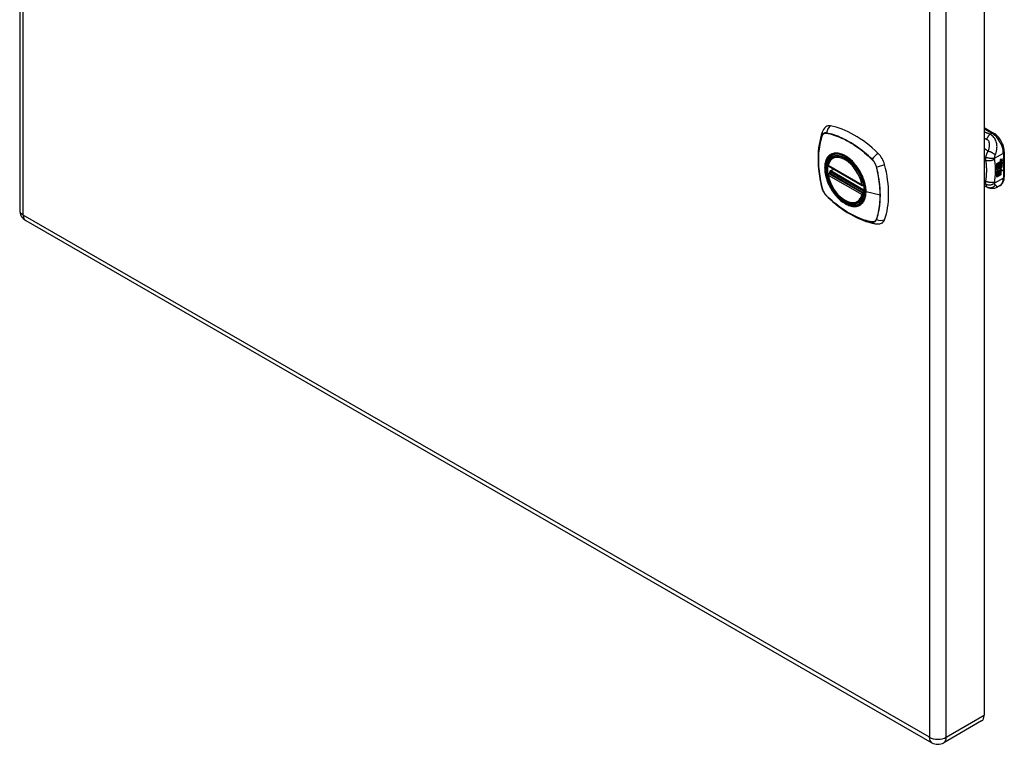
# Model space of a CAD drawing. Header units: inches. Extents: x 4 to 76.4, y 5.6 to 49.6.
# Tile 55 of 56: x 64.4 to 76.4, y 20.2 to 29. Entities that reach past the tile are written whole.
import ezdxf

# ---------------------------------------------------------------- set-up
doc = ezdxf.new("R2010")
doc.units = ezdxf.units.IN
doc.header["$LTSCALE"] = 4.856739
doc.header["$MEASUREMENT"] = 0
doc.layers.add('Visible Edges(ANSI)', color=7, linetype='Continuous', lineweight=25)
doc.layers.add('Visible Tangent Edges(ANSI)', color=7, linetype='Continuous', lineweight=25)

msp = doc.modelspace()

# ---------------------------------------------------------------- linework, layer by layer
at = {"layer": 'Visible Edges(ANSI)'}
for p, q in [((64.351, 39.368), (64.351, 26.687)), ((76.112, 33.212), (76.112, 20.531)), ((76.112, 27.692), (76.226, 27.626)), ((76.357, 27.399), (76.357, 27.093)), ((74.267, 27.33), (74.284, 27.34)), ((76.267, 27.254), (76.304, 27.275)), ((76.267, 27.239), (76.303, 27.26)), ((76.305, 27.26), (76.267, 27.238)), ((76.267, 27.235), (76.305, 27.257)), ((76.303, 27.267), (76.306, 27.268)), ((76.303, 27.26), (76.303, 27.267)), ((76.305, 27.266), (76.303, 27.267)), ((76.305, 27.26), (76.303, 27.26)), ((76.303, 27.246), (76.303, 27.256)), ((76.308, 27.268), (76.305, 27.266)), ((76.305, 27.266), (76.305, 27.26)), ((76.305, 27.257), (76.305, 27.245)), ((76.306, 27.26), (76.33, 27.269)), ((76.307, 27.268), (76.306, 27.269)), ((76.332, 27.268), (76.306, 27.259)), ((76.306, 27.265), (76.311, 27.267)), ((76.306, 27.259), (76.306, 27.265)), ((76.306, 27.256), (76.319, 27.25)), ((76.306, 27.247), (76.306, 27.256)), ((76.311, 27.269), (76.309, 27.27)), ((76.312, 27.287), (76.31, 27.287)), ((76.312, 27.289), (76.311, 27.29)), ((76.312, 27.271), (76.311, 27.272)), ((76.311, 27.267), (76.311, 27.269)), ((76.314, 27.3), (76.33, 27.306)), ((76.314, 27.282), (76.33, 27.288)), ((76.316, 27.307), (76.332, 27.312)), ((76.332, 27.305), (76.316, 27.299)), ((76.332, 27.287), (76.316, 27.281)), ((76.319, 27.25), (76.332, 27.265)), ((76.321, 27.29), (76.332, 27.294)), ((76.321, 27.272), (76.332, 27.276)), ((76.321, 27.247), (76.33, 27.257)), ((76.332, 27.256), (76.323, 27.246)), ((76.33, 27.306), (76.33, 27.312)), ((76.332, 27.305), (76.33, 27.306)), ((76.33, 27.288), (76.33, 27.294)), ((76.332, 27.287), (76.33, 27.288)), ((76.33, 27.269), (76.33, 27.275)), ((76.332, 27.268), (76.33, 27.269)), ((76.33, 27.257), (76.33, 27.263)), ((76.332, 27.256), (76.33, 27.257)), ((76.332, 27.312), (76.332, 27.305)), ((76.332, 27.294), (76.332, 27.287)), ((76.332, 27.276), (76.332, 27.268)), ((76.332, 27.265), (76.332, 27.256)), ((74.21, 27.226), (74.624, 26.988)), ((74.21, 27.13), (74.224, 27.138)), ((74.23, 27.15), (74.229, 27.153)), ((74.235, 27.164), (74.276, 27.188)), ((76.267, 27.238), (76.267, 27.254)), ((76.267, 27.221), (76.308, 27.244)), ((76.31, 27.244), (76.267, 27.219)), ((76.267, 27.217), (76.313, 27.244)), ((76.267, 27.219), (76.267, 27.235)), ((76.267, 27.202), (76.303, 27.223)), ((76.305, 27.222), (76.267, 27.201)), ((76.267, 27.18), (76.267, 27.217)), ((76.267, 27.201), (76.29, 27.194)), ((76.267, 27.201), (76.267, 27.201)), ((76.267, 27.181), (76.278, 27.181)), ((76.267, 27.147), (76.291, 27.18)), ((76.279, 27.18), (76.267, 27.18)), ((76.267, 27.163), (76.279, 27.18)), ((76.292, 27.179), (76.267, 27.144)), ((76.267, 27.09), (76.267, 27.163)), ((76.267, 27.144), (76.282, 27.153)), ((76.267, 27.144), (76.267, 27.144)), ((76.279, 27.18), (76.278, 27.181)), ((76.28, 27.1), (76.28, 27.152)), ((76.282, 27.153), (76.282, 27.099)), ((76.284, 27.154), (76.299, 27.163)), ((76.284, 27.1), (76.284, 27.154)), ((76.29, 27.194), (76.304, 27.214)), ((76.292, 27.179), (76.291, 27.18)), ((76.291, 27.18), (76.304, 27.177)), ((76.305, 27.176), (76.292, 27.179)), ((76.297, 27.11), (76.297, 27.162)), ((76.299, 27.163), (76.299, 27.109)), ((76.301, 27.193), (76.307, 27.2)), ((76.303, 27.192), (76.301, 27.193)), ((76.301, 27.172), (76.305, 27.176)), ((76.315, 27.172), (76.301, 27.172)), ((76.301, 27.164), (76.315, 27.172)), ((76.301, 27.11), (76.301, 27.164)), ((76.302, 27.173), (76.313, 27.172)), ((76.305, 27.245), (76.303, 27.246)), ((76.303, 27.235), (76.308, 27.241)), ((76.303, 27.223), (76.303, 27.235)), ((76.305, 27.235), (76.303, 27.235)), ((76.305, 27.222), (76.303, 27.223)), ((76.308, 27.199), (76.303, 27.192)), ((76.303, 27.192), (76.324, 27.187)), ((76.305, 27.176), (76.304, 27.177)), ((76.305, 27.245), (76.31, 27.244)), ((76.313, 27.244), (76.305, 27.235)), ((76.305, 27.235), (76.305, 27.222)), ((76.306, 27.247), (76.313, 27.245)), ((76.315, 27.244), (76.306, 27.247)), ((76.306, 27.234), (76.315, 27.243)), ((76.306, 27.228), (76.317, 27.241)), ((76.319, 27.24), (76.306, 27.225)), ((76.306, 27.225), (76.306, 27.234)), ((76.308, 27.199), (76.307, 27.2)), ((76.312, 27.207), (76.31, 27.208)), ((76.315, 27.244), (76.313, 27.245)), ((76.315, 27.172), (76.313, 27.172)), ((76.315, 27.243), (76.315, 27.244)), ((76.316, 27.22), (76.315, 27.221)), ((76.315, 27.183), (76.322, 27.188)), ((76.317, 27.182), (76.315, 27.183)), ((76.315, 27.12), (76.315, 27.172)), ((76.316, 27.172), (76.315, 27.172)), ((76.315, 27.172), (76.337, 27.172)), ((76.316, 27.207), (76.316, 27.22)), ((76.316, 27.172), (76.316, 27.119)), ((76.339, 27.171), (76.316, 27.172)), ((76.319, 27.24), (76.317, 27.241)), ((76.317, 27.241), (76.33, 27.235)), ((76.324, 27.187), (76.317, 27.182)), ((76.317, 27.182), (76.339, 27.171)), ((76.332, 27.234), (76.319, 27.24)), ((76.319, 27.209), (76.319, 27.228)), ((76.321, 27.208), (76.319, 27.209)), ((76.321, 27.246), (76.321, 27.247)), ((76.323, 27.246), (76.321, 27.247)), ((76.323, 27.245), (76.321, 27.246)), ((76.321, 27.228), (76.321, 27.208)), ((76.323, 27.246), (76.323, 27.245)), ((76.323, 27.245), (76.332, 27.243)), ((76.326, 27.228), (76.331, 27.231)), ((76.33, 27.235), (76.33, 27.243)), ((76.332, 27.234), (76.33, 27.235)), ((76.332, 27.243), (76.332, 27.234)), ((76.267, 27.092), (76.28, 27.1)), ((76.282, 27.099), (76.267, 27.09)), ((76.282, 27.099), (76.28, 27.1)), ((76.284, 27.102), (76.297, 27.11)), ((76.299, 27.109), (76.284, 27.1)), ((76.299, 27.109), (76.297, 27.11)), ((76.301, 27.112), (76.315, 27.12)), ((76.316, 27.119), (76.301, 27.11)), ((76.316, 27.119), (76.315, 27.12)), ((74.636, 26.988), (74.64, 26.99)), ((76.158, 26.962), (76.112, 26.98)), ((76.16, 26.961), (76.158, 26.962)), ((76.305, 26.987), (76.265, 26.964)), ((74.579, 26.788), (74.597, 26.798)), ((64.424, 26.56), (75.473, 20.197)), ((76.081, 20.464), (75.619, 20.197))]:
    msp.add_line(p, q, dxfattribs=at)
at = {"layer": 'Visible Edges(ANSI)', "flags": 128}
for points in [[(74.137, 27.639), (74.125, 27.602), (74.115, 27.564), (74.106, 27.525), (74.099, 27.486), (74.093, 27.445), (74.089, 27.404), (74.087, 27.362), (74.086, 27.319), (74.087, 27.275), (74.089, 27.231), (74.093, 27.187), (74.098, 27.142), (74.105, 27.097), (74.113, 27.051), (74.123, 27.005), (74.134, 26.959)], [(74.18, 27.702), (74.172, 27.695), (74.165, 27.687), (74.153, 27.671), (74.144, 27.655), (74.137, 27.639)], [(76.357, 27.399), (76.357, 27.415), (76.355, 27.431), (76.351, 27.448), (76.347, 27.464), (76.342, 27.481), (76.335, 27.497), (76.328, 27.513), (76.319, 27.528), (76.31, 27.543), (76.3, 27.558), (76.289, 27.572), (76.278, 27.585), (76.266, 27.596), (76.253, 27.607), (76.24, 27.617), (76.226, 27.626)], [(74.205, 27.239), (74.209, 27.254), (74.214, 27.268), (74.22, 27.281), (74.228, 27.293), (74.236, 27.304), (74.246, 27.314), (74.256, 27.323), (74.267, 27.33)], [(74.224, 27.138), (74.227, 27.14), (74.229, 27.144), (74.23, 27.147), (74.23, 27.15)], [(74.528, 27.253), (74.546, 27.231), (74.564, 27.208), (74.58, 27.183), (74.595, 27.158), (74.609, 27.133), (74.622, 27.106), (74.633, 27.079), (74.643, 27.052)], [(74.579, 26.788), (74.568, 26.782), (74.556, 26.778), (74.543, 26.775), (74.53, 26.773), (74.516, 26.772), (74.502, 26.773), (74.488, 26.775), (74.474, 26.779), (74.459, 26.783), (74.444, 26.789), (74.43, 26.796), (74.415, 26.804), (74.4, 26.813), (74.386, 26.823), (74.372, 26.834), (74.357, 26.847), (74.344, 26.86), (74.33, 26.873), (74.317, 26.888), (74.305, 26.903), (74.292, 26.919), (74.281, 26.936), (74.27, 26.953), (74.26, 26.971), (74.25, 26.989), (74.241, 27.007), (74.233, 27.025), (74.225, 27.044), (74.219, 27.063), (74.213, 27.081), (74.208, 27.1), (74.205, 27.118)], [(76.305, 26.987), (76.318, 26.996), (76.329, 27.006), (76.338, 27.019), (76.345, 27.032), (76.351, 27.047), (76.354, 27.062), (76.356, 27.077), (76.357, 27.093)], [(74.134, 26.959), (74.138, 26.944), (74.143, 26.93), (74.149, 26.917), (74.156, 26.904), (74.164, 26.891), (74.173, 26.879), (74.182, 26.868), (74.193, 26.857)], [(76.265, 26.964), (76.256, 26.959), (76.246, 26.955), (76.237, 26.952), (76.227, 26.95), (76.217, 26.949), (76.207, 26.949), (76.197, 26.95), (76.189, 26.952), (76.185, 26.952), (76.182, 26.953), (76.178, 26.954), (76.172, 26.956), (76.167, 26.958), (76.16, 26.961)], [(74.193, 26.857), (74.227, 26.824), (74.262, 26.793), (74.297, 26.763), (74.333, 26.735), (74.37, 26.708), (74.406, 26.683), (74.443, 26.659), (74.48, 26.636), (74.518, 26.616), (74.555, 26.597), (74.593, 26.58), (74.631, 26.564), (74.669, 26.55), (74.707, 26.539), (74.745, 26.529), (74.783, 26.521)], [(74.783, 26.521), (74.8, 26.519), (74.818, 26.519), (74.838, 26.521), (74.848, 26.524), (74.858, 26.527)]]:
    msp.add_lwpolyline(points, dxfattribs=at)
at = {"layer": 'Visible Edges(ANSI)'}
for centre, radius, start, end in [((74.216, 27.236), 0.0118, 166.5789, 240.064), ((74.241, 27.154), 0.0118, 119.936, 187.8207), ((74.216, 27.12), 0.0118, 119.936, 190.602), ((74.63, 26.998), 0.0118, 240.064, 299.936), ((64.497, 26.687), 0.146, 180, 240.064), ((75.546, 20.324), 0.146, 240.064, 299.936)]:
    msp.add_arc(centre, radius, start, end, dxfattribs=at)
for centre, major_axis, start_param, end_param in [((74.277, 27.554), (-0.088, 0.154), 5.827357, 6.382176), ((74.528, 26.556), (-0.639, 1.109), 5.172085, 5.827357), ((74.779, 27.265), (0.088, -0.154), 1.114968, 2.030492), ((74.423, 27.059), (-0.157, 0.273), 5.503606, 6.749051), ((76.314, 27.282), (-0.008, -0.0139), 5.599531, 6.283185), ((76.315, 27.282), (-0.008, -0.0139), 5.474827, 6.308913), ((76.31, 27.298), (0.00349, 0.00607), 1.10591, 2.348655), ((76.317, 27.301), (-0.0082, -0.0142), 5.490247, 6.612005), ((76.31, 27.28), (0.00337, 0.00586), 1.080045, 2.345144), ((76.317, 27.283), (-0.008, -0.0139), 5.486737, 6.497871), ((76.316, 27.302), (-0.0082, -0.0142), 0.086325, 0.32882), ((76.315, 27.284), (-0.008, -0.0139), 0.088333, 0.214686), ((76.313, 27.29), (0.0096, 0.0166), 0.591478, 1.10591), ((76.312, 27.295), (0.002, 0.00347), 1.194468, 2.460773), ((76.315, 27.297), (-0.00419, -0.00728), 5.602365, 6.283185), ((76.313, 27.271), (0.0096, 0.0166), 0.846591, 1.080045), ((76.312, 27.277), (0.002, 0.00347), 1.194614, 2.459504), ((76.315, 27.279), (-0.00419, -0.00728), 5.601097, 6.283185), ((76.313, 27.294), (-0.002, -0.00347), 4.33606, 5.602365), ((76.313, 27.276), (-0.002, -0.00347), 4.336206, 5.601097), ((76.313, 27.293), (0.00409, 0.00711), 0.608795, 1.194468), ((76.316, 27.297), (-0.00419, -0.00728), 5.602365, 6.501309), ((76.313, 27.274), (0.00409, 0.00711), 0.608932, 1.194614), ((76.316, 27.278), (-0.00419, -0.00728), 5.601097, 6.50115), ((76.315, 27.292), (-0.00409, -0.00711), 3.750388, 4.33606), ((76.315, 27.274), (-0.00409, -0.00711), 3.750524, 4.336206), ((76.325, 27.317), (-0.0155, -0.0269), 0.234705, 0.623342), ((76.325, 27.299), (-0.0155, -0.0269), 0.217964, 0.608932), ((74.423, 27.059), (-0.157, 0.273), 0.593057, 1.013697), ((74.041, 27.4), (-0.639, 1.109), 3.601288, 4.256561), ((76.318, 27.219), (-0.011, -0.0191), 5.44239, 6.249461), ((76.32, 27.218), (-0.011, -0.0191), 5.27034, 6.249461), ((76.32, 27.218), (-0.0099, -0.0173), 5.328451, 6.266738), ((76.313, 27.216), (0.00506, 0.00878), 1.199629, 2.268394), ((76.313, 27.215), (-0.00364, -0.00633), 4.818058, 5.834093), ((76.313, 27.215), (0.00318, 0.00552), 0.285255, 1.676465), ((76.315, 27.214), (-0.00364, -0.00633), 4.818058, 5.834093), ((76.316, 27.217), (-0.00559, -0.00971), 5.834093, 6.283185), ((76.322, 27.225), (-0.0132, -0.023), 0.05511, 0.723506), ((76.323, 27.224), (-0.0132, -0.023), 6.266738, 7.006692), ((76.315, 27.211), (0.0094, 0.0163), 0.3673, 1.199629), ((76.317, 27.217), (-0.00559, -0.00971), 5.834093, 6.944434), ((76.314, 27.214), (0.00318, 0.00552), 0.285255, 1.676465), ((76.321, 27.213), (0.0066, 0.0114), 3.865099, 5.348557), ((76.322, 27.214), (0.00319, 0.00555), 3.637533, 5.053908), ((76.322, 27.213), (-0.0066, -0.0114), 0.723506, 2.206964), ((76.313, 27.214), (0.0102, 0.0177), 5.053908, 5.889616), ((76.302, 27.206), (0.0202, 0.0351), 5.348557, 5.747216), ((76.303, 27.205), (-0.0202, -0.0351), 2.206964, 2.656801), ((74.423, 27.059), (0.157, -0.273), 5.81732, 7.062765), ((74.779, 26.685), (0.088, -0.154), 6.184194, 6.742881), ((76.008, 20.59), (0.073, -0.127), 0, 0.787332)]:
    msp.add_ellipse(centre, major_axis=major_axis, ratio=0.578093, start_param=start_param, end_param=end_param, dxfattribs=at)
msp.add_ellipse((74.42, 27.057), major_axis=(-0.16, 0.277), ratio=0.578093, dxfattribs=at)
at = {"layer": 'Visible Tangent Edges(ANSI)'}
for p, q in [((64.393, 26.627), (64.393, 39.308)), ((75.443, 32.945), (75.443, 20.264)), ((75.649, 20.264), (75.649, 32.945)), ((74.189, 27.624), (74.189, 27.624)), ((76.112, 27.679), (76.206, 27.624)), ((76.206, 27.624), (76.183, 27.611)), ((74.137, 27.594), (74.137, 27.594)), ((76.238, 27.321), (76.346, 27.383)), ((76.346, 27.383), (76.346, 27.077)), ((74.743, 27.305), (74.744, 27.305)), ((76.112, 27.306), (76.127, 27.295)), ((76.311, 27.292), (76.309, 27.293)), ((76.311, 27.274), (76.309, 27.275)), ((76.312, 27.297), (76.311, 27.298)), ((76.312, 27.278), (76.311, 27.279)), ((76.316, 27.299), (76.314, 27.3)), ((76.316, 27.281), (76.314, 27.282)), ((74.622, 26.993), (74.208, 27.232)), ((74.216, 27.13), (74.228, 27.136)), ((74.228, 27.136), (74.641, 26.898)), ((74.645, 26.914), (74.236, 27.149)), ((74.241, 27.164), (74.28, 27.186)), ((74.646, 26.931), (74.241, 27.164)), ((74.795, 27.215), (74.796, 27.215)), ((76.311, 27.215), (76.309, 27.216)), ((76.31, 27.209), (76.309, 27.21)), ((76.322, 27.202), (76.32, 27.202)), ((76.332, 27.216), (76.33, 27.217)), ((74.208, 27.115), (74.622, 26.877)), ((74.63, 26.892), (74.216, 27.13)), ((76.127, 27.042), (76.112, 27.049)), ((76.346, 27.077), (76.238, 27.015)), ((74.137, 26.953), (74.137, 26.953)), ((74.641, 26.898), (74.63, 26.892)), ((74.639, 26.996), (74.638, 26.996)), ((74.842, 26.868), (74.671, 26.911)), ((74.189, 26.863), (74.189, 26.863)), ((74.638, 26.875), (74.64, 26.876)), ((75.443, 20.264), (64.393, 26.627)), ((74.744, 26.544), (74.743, 26.544)), ((74.796, 26.574), (74.795, 26.574)), ((75.649, 20.264), (76.112, 20.531))]:
    msp.add_line(p, q, dxfattribs=at)
at = {"layer": 'Visible Tangent Edges(ANSI)', "flags": 128}
for points in [[(74.189, 27.627), (74.186, 27.627), (74.183, 27.628), (74.18, 27.628), (74.177, 27.628), (74.174, 27.628), (74.172, 27.627), (74.169, 27.627), (74.166, 27.626), (74.164, 27.625), (74.161, 27.624), (74.159, 27.623), (74.157, 27.622), (74.154, 27.621), (74.152, 27.619), (74.15, 27.618), (74.148, 27.616), (74.146, 27.614), (74.145, 27.612), (74.143, 27.609), (74.141, 27.607), (74.14, 27.604), (74.139, 27.602), (74.137, 27.599), (74.136, 27.596)], [(74.137, 27.594), (74.138, 27.597), (74.139, 27.6), (74.141, 27.602), (74.142, 27.605), (74.144, 27.607), (74.145, 27.609), (74.147, 27.611), (74.149, 27.613), (74.151, 27.615), (74.153, 27.617), (74.155, 27.618), (74.157, 27.62), (74.159, 27.621), (74.162, 27.622), (74.164, 27.623), (74.167, 27.624), (74.169, 27.624), (74.172, 27.625), (74.175, 27.625), (74.177, 27.625), (74.18, 27.625), (74.183, 27.625), (74.186, 27.625), (74.189, 27.624)], [(74.745, 27.307), (74.723, 27.328), (74.7, 27.348), (74.677, 27.369), (74.654, 27.388), (74.631, 27.407), (74.607, 27.425), (74.584, 27.443), (74.561, 27.46), (74.537, 27.476), (74.513, 27.491), (74.49, 27.506), (74.466, 27.52), (74.443, 27.533), (74.419, 27.545), (74.396, 27.557), (74.372, 27.568), (74.349, 27.578), (74.326, 27.587), (74.303, 27.596), (74.28, 27.604), (74.257, 27.611), (74.234, 27.617), (74.211, 27.622), (74.189, 27.627)], [(74.189, 27.624), (74.211, 27.62), (74.234, 27.615), (74.257, 27.609), (74.279, 27.602), (74.302, 27.594), (74.326, 27.586), (74.349, 27.576), (74.372, 27.566), (74.395, 27.555), (74.419, 27.544), (74.442, 27.531), (74.466, 27.518), (74.489, 27.504), (74.513, 27.49), (74.536, 27.474), (74.56, 27.458), (74.583, 27.441), (74.607, 27.424), (74.63, 27.406), (74.653, 27.387), (74.676, 27.367), (74.699, 27.347), (74.721, 27.326), (74.743, 27.305)], [(76.183, 27.611), (76.18, 27.612), (76.178, 27.613), (76.175, 27.614), (76.172, 27.615), (76.169, 27.617), (76.166, 27.618), (76.163, 27.619), (76.16, 27.62), (76.157, 27.621), (76.154, 27.623), (76.151, 27.624), (76.148, 27.625), (76.145, 27.626), (76.142, 27.627), (76.139, 27.628), (76.136, 27.63), (76.133, 27.631), (76.13, 27.632), (76.127, 27.633), (76.124, 27.634), (76.121, 27.636), (76.118, 27.637), (76.115, 27.638), (76.112, 27.639)], [(74.136, 27.596), (74.129, 27.574), (74.122, 27.552), (74.116, 27.529), (74.111, 27.506), (74.106, 27.481), (74.102, 27.457), (74.098, 27.432), (74.096, 27.406), (74.093, 27.38), (74.092, 27.354), (74.091, 27.327), (74.091, 27.3), (74.091, 27.273), (74.092, 27.245), (74.093, 27.217), (74.096, 27.189), (74.099, 27.16), (74.102, 27.131), (74.106, 27.102), (74.111, 27.073), (74.116, 27.043), (74.122, 27.013), (74.129, 26.983), (74.136, 26.953)], [(74.137, 26.953), (74.13, 26.983), (74.123, 27.013), (74.117, 27.043), (74.112, 27.072), (74.107, 27.101), (74.103, 27.131), (74.099, 27.159), (74.096, 27.188), (74.094, 27.216), (74.092, 27.244), (74.091, 27.272), (74.091, 27.3), (74.091, 27.327), (74.092, 27.353), (74.094, 27.379), (74.096, 27.405), (74.099, 27.431), (74.103, 27.456), (74.107, 27.48), (74.112, 27.504), (74.117, 27.527), (74.123, 27.55), (74.13, 27.572), (74.137, 27.594)], [(76.112, 27.564), (76.113, 27.563), (76.114, 27.563), (76.115, 27.562), (76.116, 27.562), (76.118, 27.561), (76.119, 27.561), (76.12, 27.56), (76.121, 27.56), (76.122, 27.559), (76.124, 27.559), (76.125, 27.558), (76.126, 27.558), (76.127, 27.557), (76.128, 27.557), (76.13, 27.556), (76.131, 27.556), (76.132, 27.555), (76.133, 27.555), (76.135, 27.555), (76.136, 27.554), (76.137, 27.554), (76.138, 27.553), (76.139, 27.553), (76.141, 27.552)], [(76.183, 27.611), (76.182, 27.609), (76.18, 27.607), (76.178, 27.606), (76.176, 27.604), (76.174, 27.602), (76.172, 27.6), (76.17, 27.598), (76.168, 27.595), (76.166, 27.593), (76.164, 27.591), (76.162, 27.588), (76.16, 27.586), (76.159, 27.583), (76.157, 27.581), (76.155, 27.578), (76.153, 27.575), (76.152, 27.573), (76.15, 27.57), (76.148, 27.567), (76.147, 27.564), (76.145, 27.561), (76.144, 27.558), (76.142, 27.555), (76.141, 27.552)], [(76.141, 27.552), (76.146, 27.549), (76.152, 27.546), (76.156, 27.542), (76.16, 27.537), (76.164, 27.531), (76.167, 27.526), (76.169, 27.52), (76.17, 27.513), (76.172, 27.507), (76.172, 27.5), (76.173, 27.494), (76.173, 27.487), (76.173, 27.481), (76.173, 27.474), (76.172, 27.467), (76.172, 27.46), (76.171, 27.454), (76.169, 27.447), (76.168, 27.44), (76.167, 27.433), (76.165, 27.426), (76.163, 27.42), (76.161, 27.413), (76.158, 27.406)], [(76.247, 27.358), (76.25, 27.367), (76.253, 27.376), (76.256, 27.385), (76.259, 27.394), (76.261, 27.403), (76.263, 27.412), (76.265, 27.422), (76.267, 27.432), (76.268, 27.442), (76.268, 27.452), (76.269, 27.463), (76.268, 27.474), (76.267, 27.485), (76.265, 27.497), (76.262, 27.509), (76.258, 27.521), (76.253, 27.534), (76.247, 27.547), (76.24, 27.559), (76.231, 27.571), (76.221, 27.583), (76.209, 27.594), (76.197, 27.603), (76.183, 27.611)], [(74.668, 26.913), (74.662, 26.855), (74.645, 26.806), (74.618, 26.769), (74.581, 26.745), (74.537, 26.735), (74.488, 26.74), (74.435, 26.76), (74.381, 26.794), (74.33, 26.839), (74.282, 26.895), (74.241, 26.958), (74.208, 27.025), (74.185, 27.094), (74.172, 27.162), (74.171, 27.225), (74.181, 27.279), (74.202, 27.324), (74.234, 27.356), (74.273, 27.374), (74.32, 27.378), (74.371, 27.367), (74.424, 27.341), (74.478, 27.303), (74.528, 27.253)], [(74.579, 27.188), (74.568, 27.205), (74.556, 27.221), (74.543, 27.237), (74.531, 27.253), (74.517, 27.268), (74.504, 27.282), (74.49, 27.295), (74.476, 27.307), (74.462, 27.319), (74.448, 27.329), (74.433, 27.339), (74.418, 27.348), (74.404, 27.356), (74.389, 27.363), (74.375, 27.369), (74.361, 27.374), (74.347, 27.377), (74.333, 27.38), (74.319, 27.382), (74.306, 27.382), (74.293, 27.382), (74.281, 27.38), (74.269, 27.377), (74.257, 27.373)], [(76.158, 27.406), (76.156, 27.407), (76.154, 27.409), (76.152, 27.41), (76.151, 27.411), (76.149, 27.413), (76.147, 27.414), (76.145, 27.415), (76.143, 27.417), (76.141, 27.418), (76.139, 27.419), (76.137, 27.421), (76.135, 27.422), (76.133, 27.423), (76.131, 27.425), (76.129, 27.426), (76.127, 27.428), (76.125, 27.429), (76.123, 27.43), (76.121, 27.432), (76.119, 27.433), (76.117, 27.434), (76.115, 27.436), (76.113, 27.437), (76.112, 27.438)], [(76.158, 27.406), (76.157, 27.403), (76.155, 27.4), (76.153, 27.397), (76.152, 27.394), (76.15, 27.391), (76.149, 27.388), (76.147, 27.386), (76.146, 27.383), (76.144, 27.38), (76.143, 27.377), (76.142, 27.374), (76.141, 27.37), (76.139, 27.367), (76.138, 27.364), (76.137, 27.36), (76.136, 27.357), (76.134, 27.354), (76.133, 27.35), (76.133, 27.347), (76.132, 27.344), (76.131, 27.34), (76.13, 27.337), (76.129, 27.334), (76.129, 27.331)], [(76.247, 27.358), (76.244, 27.361), (76.242, 27.363), (76.239, 27.365), (76.237, 27.368), (76.234, 27.37), (76.23, 27.372), (76.227, 27.375), (76.223, 27.377), (76.22, 27.379), (76.216, 27.382), (76.212, 27.384), (76.208, 27.386), (76.204, 27.389), (76.199, 27.391), (76.195, 27.393), (76.191, 27.395), (76.187, 27.396), (76.182, 27.398), (76.178, 27.4), (76.174, 27.401), (76.17, 27.403), (76.166, 27.404), (76.162, 27.405), (76.158, 27.406)], [(74.224, 27.354), (74.215, 27.346), (74.207, 27.337), (74.199, 27.327), (74.193, 27.316), (74.186, 27.305), (74.181, 27.292), (74.177, 27.279), (74.173, 27.265), (74.17, 27.25), (74.168, 27.234), (74.167, 27.218), (74.166, 27.202), (74.167, 27.185), (74.168, 27.167), (74.17, 27.149), (74.173, 27.131), (74.177, 27.113), (74.181, 27.094), (74.187, 27.075), (74.193, 27.056), (74.199, 27.038), (74.207, 27.019), (74.215, 27), (74.224, 26.982)], [(74.257, 27.373), (74.256, 27.373), (74.254, 27.372), (74.253, 27.372), (74.251, 27.371), (74.25, 27.37), (74.248, 27.37), (74.247, 27.369), (74.246, 27.368), (74.244, 27.367), (74.243, 27.367), (74.241, 27.366), (74.24, 27.365), (74.239, 27.364), (74.237, 27.363), (74.236, 27.363), (74.234, 27.362), (74.233, 27.361), (74.232, 27.36), (74.23, 27.359), (74.229, 27.358), (74.228, 27.357), (74.227, 27.356), (74.225, 27.355), (74.224, 27.354)], [(74.744, 27.305), (74.747, 27.302), (74.75, 27.299), (74.753, 27.296), (74.755, 27.292), (74.758, 27.289), (74.761, 27.286), (74.763, 27.282), (74.766, 27.278), (74.769, 27.275), (74.771, 27.271), (74.773, 27.267), (74.776, 27.263), (74.778, 27.26), (74.78, 27.256), (74.782, 27.252), (74.784, 27.248), (74.786, 27.244), (74.787, 27.24), (74.789, 27.236), (74.79, 27.231), (74.792, 27.227), (74.793, 27.223), (74.794, 27.219), (74.795, 27.215)], [(74.798, 27.215), (74.797, 27.219), (74.795, 27.224), (74.794, 27.228), (74.793, 27.232), (74.791, 27.236), (74.789, 27.24), (74.788, 27.244), (74.786, 27.248), (74.784, 27.253), (74.782, 27.257), (74.78, 27.261), (74.778, 27.265), (74.775, 27.268), (74.773, 27.272), (74.77, 27.276), (74.768, 27.28), (74.765, 27.283), (74.762, 27.287), (74.76, 27.291), (74.757, 27.294), (74.754, 27.297), (74.751, 27.3), (74.748, 27.304), (74.745, 27.307)], [(76.129, 27.331), (76.128, 27.329), (76.128, 27.327), (76.128, 27.326), (76.128, 27.324), (76.127, 27.322), (76.127, 27.321), (76.127, 27.319), (76.127, 27.317), (76.127, 27.316), (76.127, 27.314), (76.127, 27.313), (76.126, 27.311), (76.126, 27.31), (76.126, 27.308), (76.126, 27.307), (76.126, 27.306), (76.126, 27.304), (76.127, 27.303), (76.127, 27.302), (76.127, 27.3), (76.127, 27.299), (76.127, 27.298), (76.127, 27.296), (76.127, 27.295)], [(76.238, 27.308), (76.234, 27.306), (76.231, 27.303), (76.227, 27.301), (76.223, 27.299), (76.218, 27.296), (76.214, 27.294), (76.209, 27.293), (76.204, 27.291), (76.199, 27.29), (76.193, 27.288), (76.188, 27.287), (76.183, 27.287), (76.177, 27.286), (76.172, 27.286), (76.167, 27.286), (76.161, 27.286), (76.156, 27.286), (76.152, 27.287), (76.147, 27.288), (76.142, 27.289), (76.138, 27.29), (76.134, 27.292), (76.131, 27.293), (76.127, 27.295)], [(76.127, 27.295), (76.128, 27.292), (76.129, 27.288), (76.13, 27.285), (76.13, 27.281), (76.131, 27.277), (76.131, 27.274), (76.132, 27.27), (76.133, 27.267), (76.133, 27.263), (76.134, 27.26), (76.134, 27.256), (76.135, 27.252), (76.135, 27.249), (76.135, 27.245), (76.136, 27.241), (76.136, 27.237), (76.137, 27.234), (76.137, 27.23), (76.137, 27.226), (76.138, 27.222), (76.138, 27.218), (76.138, 27.215), (76.138, 27.211), (76.138, 27.207)], [(76.238, 27.321), (76.235, 27.32), (76.231, 27.319), (76.228, 27.319), (76.223, 27.318), (76.219, 27.318), (76.215, 27.317), (76.21, 27.317), (76.205, 27.317), (76.2, 27.317), (76.195, 27.317), (76.19, 27.317), (76.184, 27.318), (76.179, 27.318), (76.174, 27.319), (76.169, 27.32), (76.164, 27.321), (76.159, 27.322), (76.154, 27.323), (76.149, 27.324), (76.144, 27.325), (76.14, 27.327), (76.136, 27.328), (76.132, 27.33), (76.129, 27.331)], [(76.238, 27.308), (76.238, 27.309), (76.238, 27.309), (76.237, 27.31), (76.237, 27.31), (76.237, 27.31), (76.237, 27.311), (76.237, 27.311), (76.237, 27.312), (76.237, 27.312), (76.237, 27.313), (76.237, 27.313), (76.237, 27.314), (76.237, 27.315), (76.237, 27.315), (76.237, 27.316), (76.237, 27.316), (76.237, 27.317), (76.238, 27.317), (76.238, 27.318), (76.238, 27.319), (76.238, 27.319), (76.238, 27.32), (76.238, 27.32), (76.238, 27.321)], [(76.238, 27.321), (76.238, 27.323), (76.239, 27.324), (76.239, 27.326), (76.239, 27.328), (76.239, 27.33), (76.24, 27.331), (76.24, 27.333), (76.24, 27.335), (76.241, 27.337), (76.241, 27.338), (76.241, 27.34), (76.242, 27.342), (76.242, 27.343), (76.242, 27.345), (76.243, 27.346), (76.243, 27.348), (76.244, 27.349), (76.244, 27.351), (76.244, 27.352), (76.245, 27.353), (76.245, 27.355), (76.246, 27.356), (76.246, 27.357), (76.247, 27.358)], [(76.238, 27.027), (76.24, 27.04), (76.242, 27.053), (76.243, 27.065), (76.245, 27.078), (76.246, 27.09), (76.247, 27.103), (76.248, 27.115), (76.249, 27.127), (76.25, 27.139), (76.25, 27.151), (76.25, 27.163), (76.251, 27.175), (76.25, 27.187), (76.25, 27.199), (76.25, 27.21), (76.249, 27.221), (76.248, 27.233), (76.247, 27.244), (76.246, 27.255), (76.245, 27.266), (76.243, 27.277), (76.242, 27.287), (76.24, 27.298), (76.238, 27.308)], [(74.224, 27.138), (74.224, 27.138), (74.224, 27.138), (74.224, 27.138), (74.224, 27.138), (74.224, 27.138), (74.224, 27.138), (74.224, 27.138), (74.224, 27.138), (74.224, 27.138), (74.224, 27.138), (74.224, 27.138), (74.224, 27.138), (74.224, 27.138), (74.224, 27.138), (74.224, 27.138), (74.224, 27.138), (74.224, 27.138), (74.224, 27.138), (74.224, 27.138), (74.224, 27.138), (74.224, 27.138), (74.224, 27.138), (74.224, 27.138), (74.224, 27.138)], [(74.224, 27.138), (74.224, 27.138), (74.224, 27.138), (74.224, 27.138), (74.224, 27.138), (74.224, 27.138), (74.224, 27.138), (74.224, 27.138), (74.224, 27.138), (74.224, 27.138), (74.224, 27.138), (74.224, 27.138), (74.224, 27.138), (74.224, 27.138), (74.225, 27.138), (74.225, 27.138), (74.225, 27.138), (74.225, 27.138), (74.225, 27.137), (74.225, 27.137), (74.225, 27.137), (74.226, 27.137), (74.226, 27.137), (74.226, 27.137), (74.226, 27.137)], [(74.226, 27.137), (74.226, 27.137), (74.226, 27.137), (74.226, 27.137), (74.226, 27.137), (74.226, 27.137), (74.226, 27.137), (74.227, 27.137), (74.227, 27.137), (74.227, 27.137), (74.227, 27.137), (74.227, 27.137), (74.227, 27.137), (74.227, 27.137), (74.227, 27.137), (74.227, 27.137), (74.227, 27.137), (74.227, 27.137), (74.227, 27.137), (74.227, 27.137), (74.227, 27.137), (74.227, 27.137), (74.227, 27.137), (74.227, 27.136), (74.228, 27.136)], [(74.23, 27.151), (74.23, 27.151), (74.23, 27.151), (74.23, 27.151), (74.23, 27.151), (74.23, 27.151), (74.23, 27.151), (74.23, 27.151), (74.23, 27.151), (74.23, 27.151), (74.23, 27.151), (74.23, 27.151), (74.23, 27.151), (74.23, 27.151), (74.23, 27.151), (74.23, 27.151), (74.23, 27.151), (74.23, 27.151), (74.23, 27.15), (74.23, 27.15), (74.23, 27.15), (74.23, 27.15), (74.23, 27.15), (74.23, 27.15), (74.23, 27.15)], [(74.233, 27.151), (74.233, 27.151), (74.232, 27.151), (74.232, 27.151), (74.232, 27.151), (74.232, 27.151), (74.232, 27.151), (74.232, 27.151), (74.231, 27.151), (74.231, 27.151), (74.231, 27.151), (74.231, 27.151), (74.231, 27.151), (74.231, 27.151), (74.231, 27.151), (74.231, 27.151), (74.23, 27.151), (74.23, 27.151), (74.23, 27.151), (74.23, 27.151), (74.23, 27.151), (74.23, 27.151), (74.23, 27.151), (74.23, 27.151), (74.23, 27.151)], [(74.236, 27.149), (74.236, 27.149), (74.236, 27.149), (74.235, 27.15), (74.235, 27.15), (74.235, 27.15), (74.235, 27.15), (74.235, 27.15), (74.235, 27.15), (74.235, 27.15), (74.235, 27.15), (74.234, 27.15), (74.234, 27.15), (74.234, 27.15), (74.234, 27.15), (74.234, 27.15), (74.234, 27.15), (74.234, 27.15), (74.234, 27.15), (74.233, 27.151), (74.233, 27.151), (74.233, 27.151), (74.233, 27.151), (74.233, 27.151), (74.233, 27.151)], [(74.612, 27.131), (74.611, 27.133), (74.61, 27.135), (74.609, 27.138), (74.607, 27.14), (74.606, 27.143), (74.605, 27.145), (74.603, 27.148), (74.602, 27.15), (74.601, 27.153), (74.599, 27.155), (74.598, 27.157), (74.597, 27.16), (74.595, 27.162), (74.594, 27.165), (74.592, 27.167), (74.591, 27.169), (74.589, 27.172), (74.588, 27.174), (74.587, 27.176), (74.585, 27.179), (74.584, 27.181), (74.582, 27.183), (74.581, 27.186), (74.579, 27.188)], [(74.796, 27.215), (74.799, 27.2), (74.803, 27.185), (74.806, 27.17), (74.81, 27.155), (74.813, 27.14), (74.816, 27.125), (74.818, 27.11), (74.821, 27.096), (74.824, 27.081), (74.826, 27.066), (74.828, 27.052), (74.83, 27.037), (74.832, 27.023), (74.834, 27.008), (74.835, 26.994), (74.837, 26.979), (74.838, 26.965), (74.839, 26.951), (74.84, 26.937), (74.84, 26.923), (74.841, 26.909), (74.841, 26.895), (74.842, 26.881), (74.842, 26.868)], [(74.798, 26.573), (74.805, 26.594), (74.811, 26.617), (74.817, 26.639), (74.823, 26.663), (74.828, 26.687), (74.832, 26.712), (74.835, 26.737), (74.838, 26.762), (74.84, 26.788), (74.842, 26.814), (74.843, 26.841), (74.843, 26.868), (74.843, 26.895), (74.842, 26.923), (74.84, 26.951), (74.838, 26.98), (74.835, 27.008), (74.832, 27.037), (74.827, 27.067), (74.823, 27.096), (74.817, 27.126), (74.811, 27.155), (74.805, 27.185), (74.798, 27.215)], [(76.138, 27.143), (76.138, 27.139), (76.138, 27.134), (76.138, 27.13), (76.138, 27.126), (76.137, 27.122), (76.137, 27.118), (76.137, 27.114), (76.136, 27.11), (76.136, 27.105), (76.135, 27.101), (76.135, 27.097), (76.135, 27.093), (76.134, 27.089), (76.134, 27.084), (76.133, 27.08), (76.133, 27.076), (76.132, 27.072), (76.131, 27.068), (76.131, 27.063), (76.13, 27.059), (76.13, 27.055), (76.129, 27.05), (76.128, 27.046), (76.127, 27.042)], [(76.138, 27.207), (76.139, 27.204), (76.139, 27.202), (76.139, 27.199), (76.139, 27.196), (76.139, 27.194), (76.139, 27.191), (76.139, 27.189), (76.139, 27.186), (76.139, 27.183), (76.139, 27.181), (76.139, 27.178), (76.139, 27.175), (76.139, 27.173), (76.139, 27.17), (76.139, 27.167), (76.139, 27.164), (76.139, 27.162), (76.139, 27.159), (76.139, 27.156), (76.139, 27.154), (76.139, 27.151), (76.139, 27.148), (76.139, 27.145), (76.138, 27.143)], [(74.671, 26.911), (74.671, 26.92), (74.67, 26.928), (74.67, 26.937), (74.669, 26.946), (74.668, 26.955), (74.667, 26.964), (74.666, 26.973), (74.664, 26.982), (74.662, 26.991), (74.66, 27), (74.658, 27.009), (74.656, 27.019), (74.653, 27.028), (74.65, 27.037), (74.647, 27.047), (74.644, 27.056), (74.641, 27.066), (74.637, 27.075), (74.634, 27.084), (74.63, 27.094), (74.626, 27.103), (74.621, 27.112), (74.617, 27.121), (74.612, 27.131)], [(74.643, 27.052), (74.645, 27.046), (74.647, 27.04), (74.649, 27.034), (74.651, 27.028), (74.652, 27.022), (74.654, 27.017), (74.655, 27.011), (74.657, 27.005), (74.658, 26.999), (74.659, 26.993), (74.661, 26.987), (74.662, 26.981), (74.663, 26.975), (74.664, 26.969), (74.664, 26.964), (74.665, 26.958), (74.666, 26.952), (74.666, 26.946), (74.667, 26.941), (74.667, 26.935), (74.668, 26.93), (74.668, 26.924), (74.668, 26.919), (74.668, 26.913)], [(76.127, 27.042), (76.127, 27.04), (76.127, 27.039), (76.127, 27.037), (76.127, 27.035), (76.127, 27.034), (76.127, 27.032), (76.126, 27.03), (76.126, 27.029), (76.126, 27.027), (76.126, 27.025), (76.126, 27.024), (76.126, 27.022), (76.127, 27.021), (76.127, 27.019), (76.127, 27.017), (76.127, 27.016), (76.127, 27.014), (76.127, 27.012), (76.127, 27.011), (76.128, 27.009), (76.128, 27.008), (76.128, 27.006), (76.128, 27.004), (76.129, 27.003)], [(76.238, 27.027), (76.234, 27.026), (76.231, 27.025), (76.227, 27.024), (76.223, 27.023), (76.218, 27.023), (76.214, 27.022), (76.209, 27.022), (76.204, 27.022), (76.199, 27.022), (76.193, 27.022), (76.188, 27.023), (76.183, 27.023), (76.177, 27.024), (76.172, 27.025), (76.167, 27.026), (76.161, 27.027), (76.156, 27.029), (76.152, 27.031), (76.147, 27.032), (76.142, 27.034), (76.138, 27.036), (76.134, 27.038), (76.131, 27.04), (76.127, 27.042)], [(76.238, 27.015), (76.235, 27.012), (76.231, 27.01), (76.228, 27.007), (76.223, 27.005), (76.219, 27.003), (76.215, 27), (76.21, 26.999), (76.205, 26.997), (76.2, 26.995), (76.195, 26.994), (76.19, 26.993), (76.184, 26.992), (76.179, 26.992), (76.174, 26.992), (76.169, 26.992), (76.164, 26.992), (76.159, 26.993), (76.154, 26.994), (76.149, 26.995), (76.144, 26.996), (76.14, 26.997), (76.136, 26.999), (76.132, 27.001), (76.129, 27.003)], [(76.238, 27.015), (76.238, 27.016), (76.238, 27.016), (76.238, 27.017), (76.238, 27.017), (76.238, 27.018), (76.238, 27.018), (76.237, 27.019), (76.237, 27.019), (76.237, 27.02), (76.237, 27.02), (76.237, 27.021), (76.237, 27.021), (76.237, 27.022), (76.237, 27.022), (76.237, 27.023), (76.237, 27.023), (76.237, 27.024), (76.237, 27.024), (76.237, 27.025), (76.237, 27.025), (76.237, 27.026), (76.238, 27.026), (76.238, 27.027), (76.238, 27.027)], [(76.247, 26.993), (76.246, 26.993), (76.246, 26.994), (76.245, 26.994), (76.245, 26.995), (76.244, 26.995), (76.244, 26.996), (76.244, 26.997), (76.243, 26.997), (76.243, 26.998), (76.242, 26.999), (76.242, 26.999), (76.242, 27), (76.241, 27.001), (76.241, 27.002), (76.241, 27.003), (76.24, 27.005), (76.24, 27.006), (76.24, 27.007), (76.239, 27.008), (76.239, 27.01), (76.239, 27.011), (76.239, 27.012), (76.238, 27.014), (76.238, 27.015)], [(74.136, 26.953), (74.137, 26.949), (74.139, 26.945), (74.14, 26.941), (74.141, 26.937), (74.143, 26.933), (74.145, 26.929), (74.146, 26.924), (74.148, 26.92), (74.15, 26.916), (74.152, 26.912), (74.154, 26.908), (74.157, 26.904), (74.159, 26.9), (74.161, 26.896), (74.164, 26.893), (74.166, 26.889), (74.169, 26.885), (74.172, 26.882), (74.174, 26.878), (74.177, 26.875), (74.18, 26.871), (74.183, 26.868), (74.186, 26.865), (74.189, 26.862)], [(74.189, 26.863), (74.186, 26.866), (74.183, 26.869), (74.18, 26.872), (74.177, 26.876), (74.175, 26.879), (74.172, 26.882), (74.169, 26.886), (74.167, 26.889), (74.164, 26.893), (74.162, 26.897), (74.159, 26.901), (74.157, 26.904), (74.155, 26.908), (74.153, 26.912), (74.151, 26.916), (74.149, 26.92), (74.147, 26.924), (74.145, 26.928), (74.144, 26.932), (74.142, 26.936), (74.141, 26.941), (74.139, 26.945), (74.138, 26.949), (74.137, 26.953)], [(74.224, 26.982), (74.225, 26.98), (74.227, 26.977), (74.228, 26.975), (74.229, 26.972), (74.23, 26.97), (74.232, 26.967), (74.233, 26.965), (74.234, 26.962), (74.236, 26.96), (74.237, 26.958), (74.239, 26.955), (74.24, 26.953), (74.241, 26.95), (74.243, 26.948), (74.244, 26.946), (74.246, 26.943), (74.247, 26.941), (74.248, 26.939), (74.25, 26.936), (74.251, 26.934), (74.253, 26.931), (74.254, 26.929), (74.256, 26.927), (74.257, 26.924)], [(74.257, 26.924), (74.269, 26.908), (74.281, 26.891), (74.293, 26.875), (74.306, 26.86), (74.319, 26.845), (74.333, 26.831), (74.347, 26.818), (74.361, 26.806), (74.375, 26.794), (74.389, 26.783), (74.404, 26.774), (74.418, 26.765), (74.433, 26.757), (74.448, 26.75), (74.462, 26.744), (74.476, 26.739), (74.49, 26.735), (74.504, 26.733), (74.518, 26.731), (74.531, 26.731), (74.544, 26.731), (74.556, 26.733), (74.568, 26.735), (74.579, 26.739)], [(74.612, 26.758), (74.617, 26.762), (74.621, 26.767), (74.626, 26.771), (74.63, 26.776), (74.634, 26.78), (74.637, 26.786), (74.641, 26.791), (74.644, 26.797), (74.647, 26.802), (74.65, 26.808), (74.653, 26.814), (74.656, 26.821), (74.658, 26.827), (74.66, 26.834), (74.662, 26.841), (74.664, 26.848), (74.666, 26.856), (74.667, 26.863), (74.668, 26.871), (74.669, 26.879), (74.67, 26.887), (74.67, 26.895), (74.671, 26.903), (74.671, 26.911)], [(74.641, 26.898), (74.642, 26.898), (74.642, 26.898), (74.642, 26.898), (74.642, 26.898), (74.642, 26.898), (74.642, 26.898), (74.642, 26.898), (74.642, 26.898), (74.642, 26.898), (74.642, 26.898), (74.642, 26.898), (74.642, 26.898), (74.642, 26.898), (74.642, 26.898), (74.642, 26.897), (74.642, 26.897), (74.643, 26.897), (74.643, 26.897), (74.643, 26.897), (74.643, 26.897), (74.643, 26.897), (74.643, 26.897), (74.643, 26.897), (74.643, 26.897)], [(74.643, 26.897), (74.643, 26.897), (74.643, 26.897), (74.643, 26.897), (74.643, 26.897), (74.643, 26.897), (74.643, 26.897), (74.643, 26.897), (74.643, 26.897), (74.643, 26.897), (74.643, 26.897), (74.643, 26.897), (74.643, 26.897), (74.643, 26.897), (74.643, 26.897), (74.643, 26.897), (74.643, 26.897), (74.643, 26.897), (74.643, 26.897), (74.643, 26.897), (74.643, 26.897), (74.644, 26.897), (74.644, 26.897), (74.644, 26.897), (74.644, 26.896)], [(76.129, 27.003), (76.129, 27), (76.13, 26.998), (76.131, 26.995), (76.132, 26.993), (76.132, 26.99), (76.133, 26.988), (76.134, 26.986), (76.135, 26.983), (76.137, 26.981), (76.138, 26.979), (76.139, 26.977), (76.14, 26.975), (76.142, 26.974), (76.143, 26.972), (76.144, 26.971), (76.145, 26.969), (76.147, 26.968), (76.148, 26.967), (76.15, 26.966), (76.151, 26.965), (76.153, 26.964), (76.154, 26.963), (76.156, 26.962), (76.158, 26.962)], [(76.247, 26.993), (76.244, 26.99), (76.242, 26.986), (76.24, 26.983), (76.237, 26.98), (76.234, 26.977), (76.231, 26.974), (76.227, 26.971), (76.224, 26.969), (76.22, 26.966), (76.217, 26.964), (76.213, 26.962), (76.209, 26.961), (76.205, 26.959), (76.201, 26.958), (76.196, 26.957), (76.192, 26.957), (76.188, 26.956), (76.184, 26.956), (76.18, 26.956), (76.176, 26.957), (76.172, 26.958), (76.168, 26.958), (76.164, 26.959), (76.16, 26.961)], [(76.265, 26.964), (76.266, 26.965), (76.267, 26.965), (76.268, 26.966), (76.268, 26.967), (76.268, 26.969), (76.269, 26.97), (76.268, 26.971), (76.268, 26.972), (76.268, 26.973), (76.267, 26.974), (76.266, 26.976), (76.265, 26.977), (76.264, 26.978), (76.263, 26.979), (76.262, 26.981), (76.26, 26.982), (76.259, 26.983), (76.257, 26.985), (76.256, 26.986), (76.254, 26.987), (76.252, 26.989), (76.251, 26.99), (76.249, 26.992), (76.247, 26.993)], [(74.743, 26.544), (74.721, 26.548), (74.699, 26.553), (74.676, 26.559), (74.653, 26.566), (74.63, 26.574), (74.607, 26.582), (74.584, 26.592), (74.561, 26.602), (74.537, 26.613), (74.514, 26.624), (74.49, 26.637), (74.467, 26.65), (74.443, 26.664), (74.42, 26.678), (74.396, 26.694), (74.373, 26.71), (74.349, 26.727), (74.326, 26.744), (74.303, 26.762), (74.28, 26.781), (74.257, 26.801), (74.234, 26.821), (74.211, 26.842), (74.189, 26.863)], [(74.189, 26.862), (74.211, 26.841), (74.234, 26.82), (74.257, 26.8), (74.28, 26.78), (74.303, 26.762), (74.326, 26.743), (74.35, 26.726), (74.373, 26.709), (74.397, 26.693), (74.42, 26.677), (74.444, 26.663), (74.467, 26.649), (74.491, 26.636), (74.514, 26.623), (74.538, 26.612), (74.561, 26.601), (74.585, 26.591), (74.608, 26.581), (74.631, 26.573), (74.654, 26.565), (74.677, 26.558), (74.7, 26.552), (74.723, 26.547), (74.745, 26.542)], [(74.842, 26.868), (74.842, 26.854), (74.841, 26.841), (74.841, 26.828), (74.84, 26.814), (74.84, 26.801), (74.839, 26.788), (74.838, 26.775), (74.837, 26.762), (74.835, 26.75), (74.834, 26.737), (74.832, 26.724), (74.83, 26.712), (74.828, 26.7), (74.826, 26.688), (74.824, 26.676), (74.821, 26.664), (74.818, 26.652), (74.816, 26.64), (74.813, 26.629), (74.81, 26.618), (74.806, 26.606), (74.803, 26.595), (74.799, 26.585), (74.796, 26.574)], [(74.579, 26.739), (74.581, 26.74), (74.582, 26.74), (74.584, 26.741), (74.585, 26.742), (74.587, 26.742), (74.588, 26.743), (74.589, 26.744), (74.591, 26.744), (74.592, 26.745), (74.594, 26.746), (74.595, 26.747), (74.597, 26.747), (74.598, 26.748), (74.599, 26.749), (74.601, 26.75), (74.602, 26.751), (74.603, 26.752), (74.605, 26.753), (74.606, 26.754), (74.607, 26.754), (74.609, 26.755), (74.61, 26.756), (74.611, 26.757), (74.612, 26.758)], [(74.795, 26.574), (74.794, 26.571), (74.793, 26.568), (74.792, 26.566), (74.79, 26.563), (74.789, 26.561), (74.787, 26.559), (74.786, 26.557), (74.784, 26.555), (74.782, 26.553), (74.78, 26.551), (74.778, 26.55), (74.776, 26.548), (74.773, 26.547), (74.771, 26.546), (74.769, 26.545), (74.766, 26.544), (74.763, 26.544), (74.761, 26.543), (74.758, 26.543), (74.755, 26.543), (74.753, 26.543), (74.75, 26.543), (74.747, 26.543), (74.744, 26.544)], [(74.745, 26.542), (74.748, 26.542), (74.751, 26.541), (74.754, 26.541), (74.757, 26.541), (74.76, 26.541), (74.762, 26.541), (74.765, 26.542), (74.768, 26.543), (74.77, 26.543), (74.773, 26.544), (74.775, 26.545), (74.778, 26.547), (74.78, 26.548), (74.782, 26.55), (74.784, 26.551), (74.786, 26.553), (74.788, 26.555), (74.789, 26.557), (74.791, 26.559), (74.793, 26.562), (74.794, 26.564), (74.795, 26.567), (74.797, 26.57), (74.798, 26.573)]]:
    msp.add_lwpolyline(points, dxfattribs=at)
at = {"layer": 'Visible Tangent Edges(ANSI)'}
for centre, major_axis, ratio, start_param, end_param in [((74.248, 27.6), (-0.111, 0.039), 0.731263, 0, 0.488467), ((74.275, 27.615), (-0.021, -0.116), 0.732657, 3.836161, 4.745518), ((74.196, 27.626), (0.00185, 0.00967), 0.732515, 1.610157, 1.850804), ((76.206, 27.592), (0.0196, 0.0341), 0.578093, 0, 0.783464), ((76.206, 27.463), (0.098, -0.171), 0.578093, 0.787332, 2.358128), ((74.146, 27.596), (0.00929, -0.00325), 0.727761, 3.627167, 3.867813), ((74.422, 27.058), (-0.173, 0.3), 0.578093, 5.049679, 10.658285), ((74.804, 27.31), (-0.0822, -0.0848), 0.362026, 4.182044, 5.091401), ((76.318, 27.399), (0.0394, 0), 0.575862, 5.497787, 6.283185), ((74.415, 27.054), (-0.15, 0.261), 0.578093, 4.16689, 6.832552), ((74.423, 27.059), (-0.156, 0.271), 0.578093, 5.008642, 6.283185), ((74.75, 27.307), (-0.00681, -0.00711), 0.364019, 5.089303, 5.329949), ((74.216, 27.236), (-0.0115, 0.0027), 0.695905, 0, 0.935665), ((74.216, 27.236), (-0.0059, -0.0102), 0.578093, 5.495853, 6.283185), ((74.219, 27.149), (0.0019, -0.0117), 0.983789, 0.322582, 1.638537), ((74.225, 27.147), (0.0039, 0.0112), 0.654364, 3.80656, 5.233141), ((74.228, 27.146), (0.0059, 0.0102), 0.578093, 3.925057, 5.333981), ((74.241, 27.154), (-0.0117, -0.0016), 0.469248, 0, 0.204023), ((74.241, 27.154), (-0.0059, -0.0102), 0.578093, 3.925057, 5.349392), ((74.241, 27.154), (-0.0059, 0.0102), 0.578093, 5.499721, 6.283185), ((74.8, 27.219), (-0.00956, -0.00234), 0.361195, 0.95229, 1.192936), ((74.83, 27.264), (-0.115, -0.029), 0.359195, 1.190857, 2.100214), ((74.216, 27.12), (-0.0116, -0.0022), 0.423362, 0, 0.692028), ((74.216, 27.12), (-0.0059, -0.0102), 0.578093, 3.925057, 5.495853), ((74.415, 27.054), (0.15, -0.261), 0.578093, 4.16689, 6.832552), ((74.216, 27.12), (-0.0059, 0.0102), 0.578093, 5.499721, 6.283185), ((74.423, 27.059), (-0.156, 0.271), 0.578093, 4.16689, 4.416136), ((76.206, 27.157), (0.098, -0.171), 0.578093, 0, 0.787332), ((76.318, 27.093), (0.0394, 0), 0.575862, 5.497787, 6.283185), ((74.248, 26.988), (-0.115, -0.029), 0.359195, 0, 0.145182), ((74.146, 26.956), (-0.00955, -0.00239), 0.36454, 0.145508, 0.386154), ((74.63, 26.998), (-0.0116, -0.0022), 0.423362, 0.692028, 2.262824), ((74.63, 26.998), (-0.0059, -0.0102), 0.578093, 5.495853, 6.283185), ((74.63, 26.998), (0.0059, -0.0102), 0.578093, 0, 1.025297), ((74.641, 26.908), (-0.0059, -0.0102), 0.578093, 0.783464, 1.09593), ((74.644, 26.906), (-0.00747, -0.00915), 0.48384, 0.86768, 0.967749), ((74.673, 26.914), (-0.00492, 0), 0.575862, 0.141897, 1.156289), ((74.196, 26.869), (-0.00684, -0.00708), 0.367364, 5.896099, 6.136746), ((74.275, 26.942), (-0.0822, -0.0848), 0.362026, 6.137077, 6.283185), ((74.423, 27.059), (0.156, -0.271), 0.578093, 0, 0.549367), ((74.63, 26.882), (0.0059, 0.0102), 0.578093, 0.783464, 2.354261), ((74.63, 26.882), (0.0115, -0.0027), 0.695905, 4.077257, 5.648054), ((74.63, 26.882), (0.0059, -0.0102), 0.578093, 0.549367, 2.358128), ((64.497, 26.687), (-0.146, 0), 0.575862, 0, 0.785398), ((64.497, 26.687), (-0.073, -0.127), 0.578093, 5.495853, 6.283185), ((74.75, 26.55), (0.00181, 0.00967), 0.72917, 2.411878, 2.652524), ((74.804, 26.637), (-0.021, -0.116), 0.732657, 5.791194, 6.283185), ((74.8, 26.579), (-0.00931, 0.0032), 0.731106, 1.28729, 1.527937), ((74.83, 26.652), (-0.111, 0.039), 0.731263, 1.534142, 2.443499), ((75.546, 20.324), (-0.073, -0.127), 0.578093, 5.495853, 6.283185), ((75.546, 20.324), (0.146, 0), 0.575862, 3.926991, 5.497787), ((75.546, 20.324), (0.073, -0.127), 0.578093, 0, 0.787332)]:
    msp.add_ellipse(centre, major_axis=major_axis, ratio=ratio, start_param=start_param, end_param=end_param, dxfattribs=at)
for centre, major_axis in [((74.423, 27.059), (0.171, -0.297)), ((74.42, 27.057), (-0.162, 0.282)), ((74.42, 27.057), (0.162, -0.281))]:
    msp.add_ellipse(centre, major_axis=major_axis, ratio=0.578093, dxfattribs=at)

doc.saveas('drawing.dxf')
